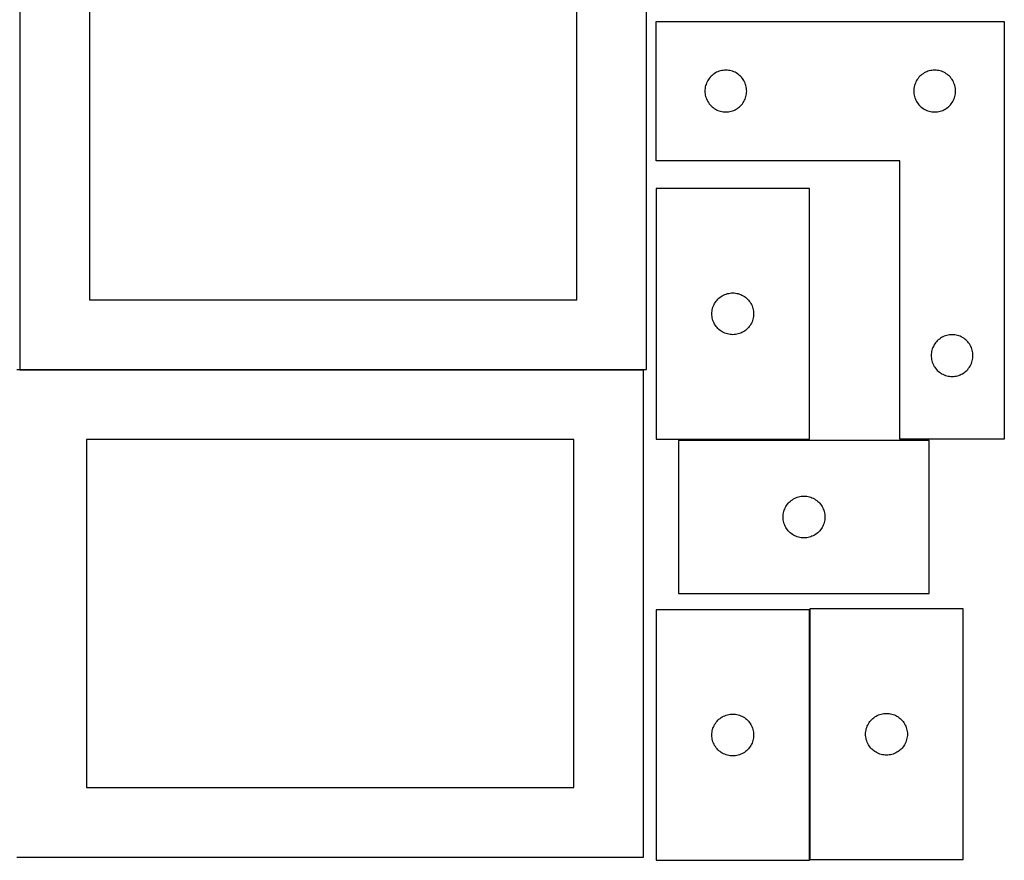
# Model space of a CAD drawing. Header units: millimetres. Extents: x 7 to 1243, y 7 to 2493.
# Tile 3 of 19: x 818 to 1243, y 7 to 369. Entities that reach past the tile are written whole.
import ezdxf

# ---------------------------------------------------------------- set-up
doc = ezdxf.new("R2010")
doc.units = ezdxf.units.MM
doc.layers.add('COMMON', color=5, linetype='CONTINUOUS', true_color=0x0000ff)
doc.layers.add('CUT', color=7, linetype='CONTINUOUS', true_color=0x000000)

msp = doc.modelspace()

# ---------------------------------------------------------------- linework, layer by layer
at = {"layer": 'COMMON'}
msp.add_line((818.441931, 217.941932), (1087.120936, 217.941932), dxfattribs=at)
at = {"layer": 'CUT'}
for p, q in [((818.441931, 428.041933), (818.441931, 218.041933)), ((1088.441931, 218.041933), (1088.441931, 428.041933)), ((848.441931, 398.041933), (848.441931, 248.041933)), ((1058.441931, 248.041933), (1058.441931, 398.041933)), ((1092.604731, 308.041939), (1092.604731, 368.041939)), ((1092.604731, 368.041939), (1242.604731, 368.041939)), ((1242.604731, 368.041939), (1242.604731, 188.041939)), ((1115.838173, 343.976052), (1115.464551, 343.520792)), ((1116.24077, 344.4059), (1115.838173, 343.976052)), ((1116.670619, 344.808497), (1116.24077, 344.4059)), ((1117.125879, 345.182119), (1116.670619, 344.808497)), ((1117.604599, 345.525166), (1117.125879, 345.182119)), ((1118.104731, 345.836168), (1117.604599, 345.525166)), ((1118.624133, 346.113794), (1118.104731, 345.836168)), ((1119.16058, 346.356855), (1118.624133, 346.113794)), ((1119.711776, 346.56431), (1119.16058, 346.356855)), ((1120.27536, 346.735272), (1119.711776, 346.56431)), ((1120.848918, 346.869007), (1120.27536, 346.735272)), ((1121.429996, 346.964943), (1120.848918, 346.869007)), ((1122.016103, 347.022669), (1121.429996, 346.964943)), ((1122.604731, 347.041939), (1122.016103, 347.022669)), ((1123.19336, 347.022669), (1122.604731, 347.041939)), ((1123.779467, 346.964943), (1123.19336, 347.022669)), ((1124.360544, 346.869007), (1123.779467, 346.964943)), ((1124.934103, 346.735272), (1124.360544, 346.869007)), ((1125.497687, 346.56431), (1124.934103, 346.735272)), ((1126.048882, 346.356855), (1125.497687, 346.56431)), ((1126.58533, 346.113794), (1126.048882, 346.356855)), ((1127.104731, 345.836168), (1126.58533, 346.113794)), ((1127.604863, 345.525166), (1127.104731, 345.836168)), ((1128.083584, 345.182119), (1127.604863, 345.525166)), ((1128.538844, 344.808497), (1128.083584, 345.182119)), ((1128.968692, 344.4059), (1128.538844, 344.808497)), ((1129.37129, 343.976052), (1128.968692, 344.4059)), ((1129.744911, 343.520792), (1129.37129, 343.976052)), ((1205.838173, 343.976052), (1205.464551, 343.520792)), ((1206.24077, 344.4059), (1205.838173, 343.976052)), ((1206.670619, 344.808497), (1206.24077, 344.4059)), ((1207.125879, 345.182119), (1206.670619, 344.808497)), ((1207.604599, 345.525166), (1207.125879, 345.182119)), ((1208.104731, 345.836168), (1207.604599, 345.525166)), ((1208.624133, 346.113794), (1208.104731, 345.836168)), ((1209.16058, 346.356855), (1208.624133, 346.113794)), ((1209.711776, 346.56431), (1209.16058, 346.356855)), ((1210.27536, 346.735272), (1209.711776, 346.56431)), ((1210.848918, 346.869007), (1210.27536, 346.735272)), ((1211.429996, 346.964943), (1210.848918, 346.869007)), ((1212.016103, 347.022669), (1211.429996, 346.964943)), ((1212.604731, 347.041939), (1212.016103, 347.022669)), ((1213.19336, 347.022669), (1212.604731, 347.041939)), ((1213.779467, 346.964943), (1213.19336, 347.022669)), ((1214.360544, 346.869007), (1213.779467, 346.964943)), ((1214.934103, 346.735272), (1214.360544, 346.869007)), ((1215.497687, 346.56431), (1214.934103, 346.735272)), ((1216.048882, 346.356855), (1215.497687, 346.56431)), ((1216.58533, 346.113794), (1216.048882, 346.356855)), ((1217.104731, 345.836168), (1216.58533, 346.113794)), ((1217.604863, 345.525166), (1217.104731, 345.836168)), ((1218.083584, 345.182119), (1217.604863, 345.525166)), ((1218.538844, 344.808497), (1218.083584, 345.182119)), ((1218.968692, 344.4059), (1218.538844, 344.808497)), ((1219.37129, 343.976052), (1218.968692, 344.4059)), ((1219.744911, 343.520792), (1219.37129, 343.976052)), ((1113.777664, 339.797752), (1113.681728, 339.216675)), ((1113.911399, 340.371311), (1113.777664, 339.797752)), ((1114.08236, 340.934894), (1113.911399, 340.371311)), ((1114.289816, 341.48609), (1114.08236, 340.934894)), ((1114.532877, 342.022537), (1114.289816, 341.48609)), ((1114.810503, 342.541939), (1114.532877, 342.022537)), ((1115.121505, 343.042071), (1114.810503, 342.541939)), ((1115.464551, 343.520792), (1115.121505, 343.042071)), ((1130.087958, 343.042071), (1129.744911, 343.520792)), ((1130.39896, 342.541939), (1130.087958, 343.042071)), ((1130.676586, 342.022537), (1130.39896, 342.541939)), ((1130.919647, 341.48609), (1130.676586, 342.022537)), ((1131.127103, 340.934894), (1130.919647, 341.48609)), ((1131.298064, 340.371311), (1131.127103, 340.934894)), ((1131.431799, 339.797752), (1131.298064, 340.371311)), ((1131.527735, 339.216675), (1131.431799, 339.797752)), ((1203.777664, 339.797752), (1203.681728, 339.216675)), ((1203.911399, 340.371311), (1203.777664, 339.797752)), ((1204.08236, 340.934894), (1203.911399, 340.371311)), ((1204.289816, 341.48609), (1204.08236, 340.934894)), ((1204.532877, 342.022537), (1204.289816, 341.48609)), ((1204.810503, 342.541939), (1204.532877, 342.022537)), ((1205.121505, 343.042071), (1204.810503, 342.541939)), ((1205.464551, 343.520792), (1205.121505, 343.042071)), ((1220.087958, 343.042071), (1219.744911, 343.520792)), ((1220.39896, 342.541939), (1220.087958, 343.042071)), ((1220.676586, 342.022537), (1220.39896, 342.541939)), ((1220.919647, 341.48609), (1220.676586, 342.022537)), ((1221.127103, 340.934894), (1220.919647, 341.48609)), ((1221.298064, 340.371311), (1221.127103, 340.934894)), ((1221.431799, 339.797752), (1221.298064, 340.371311)), ((1221.527735, 339.216675), (1221.431799, 339.797752)), ((1113.624001, 338.630567), (1113.604731, 338.041939)), ((1113.604731, 338.041939), (1113.624001, 337.453311)), ((1113.681728, 339.216675), (1113.624001, 338.630567)), ((1113.624001, 337.453311), (1113.681728, 336.867203)), ((1113.681728, 336.867203), (1113.777664, 336.286126)), ((1113.777664, 336.286126), (1113.911399, 335.712568)), ((1113.911399, 335.712568), (1114.08236, 335.148984)), ((1114.08236, 335.148984), (1114.289816, 334.597788)), ((1130.919647, 334.597788), (1131.127103, 335.148984)), ((1131.127103, 335.148984), (1131.298064, 335.712568)), ((1131.298064, 335.712568), (1131.431799, 336.286126)), ((1131.431799, 336.286126), (1131.527735, 336.867203)), ((1131.585462, 338.630567), (1131.527735, 339.216675)), ((1131.527735, 336.867203), (1131.585462, 337.453311)), ((1131.604731, 338.041939), (1131.585462, 338.630567)), ((1131.585462, 337.453311), (1131.604731, 338.041939)), ((1203.624001, 338.630567), (1203.604731, 338.041939)), ((1203.604731, 338.041939), (1203.624001, 337.453311)), ((1203.681728, 339.216675), (1203.624001, 338.630567)), ((1203.624001, 337.453311), (1203.681728, 336.867203)), ((1203.681728, 336.867203), (1203.777664, 336.286126)), ((1203.777664, 336.286126), (1203.911399, 335.712568)), ((1203.911399, 335.712568), (1204.08236, 335.148984)), ((1204.08236, 335.148984), (1204.289816, 334.597788)), ((1220.919647, 334.597788), (1221.127103, 335.148984)), ((1221.127103, 335.148984), (1221.298064, 335.712568)), ((1221.298064, 335.712568), (1221.431799, 336.286126)), ((1221.431799, 336.286126), (1221.527735, 336.867203)), ((1221.585462, 338.630567), (1221.527735, 339.216675)), ((1221.527735, 336.867203), (1221.585462, 337.453311)), ((1221.604731, 338.041939), (1221.585462, 338.630567)), ((1221.585462, 337.453311), (1221.604731, 338.041939)), ((1114.289816, 334.597788), (1114.532877, 334.061341)), ((1114.532877, 334.061341), (1114.810503, 333.541939)), ((1114.810503, 333.541939), (1115.121505, 333.041807)), ((1115.121505, 333.041807), (1115.464551, 332.563086)), ((1115.464551, 332.563086), (1115.838173, 332.107827)), ((1115.838173, 332.107827), (1116.24077, 331.677978)), ((1116.24077, 331.677978), (1116.670619, 331.275381)), ((1116.670619, 331.275381), (1117.125879, 330.901759)), ((1117.125879, 330.901759), (1117.604599, 330.558713)), ((1127.604863, 330.558713), (1128.083584, 330.901759)), ((1128.083584, 330.901759), (1128.538844, 331.275381)), ((1128.538844, 331.275381), (1128.968692, 331.677978)), ((1128.968692, 331.677978), (1129.37129, 332.107827)), ((1129.37129, 332.107827), (1129.744911, 332.563086)), ((1129.744911, 332.563086), (1130.087958, 333.041807)), ((1130.087958, 333.041807), (1130.39896, 333.541939)), ((1130.39896, 333.541939), (1130.676586, 334.061341)), ((1130.676586, 334.061341), (1130.919647, 334.597788)), ((1204.289816, 334.597788), (1204.532877, 334.061341)), ((1204.532877, 334.061341), (1204.810503, 333.541939)), ((1204.810503, 333.541939), (1205.121505, 333.041807)), ((1205.121505, 333.041807), (1205.464551, 332.563086)), ((1205.464551, 332.563086), (1205.838173, 332.107827)), ((1205.838173, 332.107827), (1206.24077, 331.677978)), ((1206.24077, 331.677978), (1206.670619, 331.275381)), ((1206.670619, 331.275381), (1207.125879, 330.901759)), ((1207.125879, 330.901759), (1207.604599, 330.558713)), ((1217.604863, 330.558713), (1218.083584, 330.901759)), ((1218.083584, 330.901759), (1218.538844, 331.275381)), ((1218.538844, 331.275381), (1218.968692, 331.677978)), ((1218.968692, 331.677978), (1219.37129, 332.107827)), ((1219.37129, 332.107827), (1219.744911, 332.563086)), ((1219.744911, 332.563086), (1220.087958, 333.041807)), ((1220.087958, 333.041807), (1220.39896, 333.541939)), ((1220.39896, 333.541939), (1220.676586, 334.061341)), ((1220.676586, 334.061341), (1220.919647, 334.597788)), ((1117.604599, 330.558713), (1118.104731, 330.247711)), ((1118.104731, 330.247711), (1118.624133, 329.970084)), ((1118.624133, 329.970084), (1119.16058, 329.727023)), ((1119.16058, 329.727023), (1119.711776, 329.519568)), ((1119.711776, 329.519568), (1120.27536, 329.348607)), ((1120.27536, 329.348607), (1120.848918, 329.214872)), ((1120.848918, 329.214872), (1121.429996, 329.118935)), ((1121.429996, 329.118935), (1122.016103, 329.061209)), ((1122.016103, 329.061209), (1122.604731, 329.041939)), ((1122.604731, 329.041939), (1123.19336, 329.061209)), ((1123.19336, 329.061209), (1123.779467, 329.118935)), ((1123.779467, 329.118935), (1124.360544, 329.214872)), ((1124.360544, 329.214872), (1124.934103, 329.348607)), ((1124.934103, 329.348607), (1125.497687, 329.519568)), ((1125.497687, 329.519568), (1126.048882, 329.727023)), ((1126.048882, 329.727023), (1126.58533, 329.970084)), ((1126.58533, 329.970084), (1127.104731, 330.247711)), ((1127.104731, 330.247711), (1127.604863, 330.558713)), ((1207.604599, 330.558713), (1208.104731, 330.247711)), ((1208.104731, 330.247711), (1208.624133, 329.970084)), ((1208.624133, 329.970084), (1209.16058, 329.727023)), ((1209.16058, 329.727023), (1209.711776, 329.519568)), ((1209.711776, 329.519568), (1210.27536, 329.348607)), ((1210.27536, 329.348607), (1210.848918, 329.214872)), ((1210.848918, 329.214872), (1211.429996, 329.118935)), ((1211.429996, 329.118935), (1212.016103, 329.061209)), ((1212.016103, 329.061209), (1212.604731, 329.041939)), ((1212.604731, 329.041939), (1213.19336, 329.061209)), ((1213.19336, 329.061209), (1213.779467, 329.118935)), ((1213.779467, 329.118935), (1214.360544, 329.214872)), ((1214.360544, 329.214872), (1214.934103, 329.348607)), ((1214.934103, 329.348607), (1215.497687, 329.519568)), ((1215.497687, 329.519568), (1216.048882, 329.727023)), ((1216.048882, 329.727023), (1216.58533, 329.970084)), ((1216.58533, 329.970084), (1217.104731, 330.247711)), ((1217.104731, 330.247711), (1217.604863, 330.558713)), ((1197.604731, 308.041939), (1092.604731, 308.041939)), ((1197.604731, 188.041939), (1197.604731, 308.041939)), ((1158.604733, 296.041934), (1092.604733, 296.041934)), ((1092.604733, 296.041934), (1092.604733, 188.041934)), ((1158.604733, 188.041934), (1158.604733, 296.041934)), ((1121.624135, 250.113789), (1122.160582, 250.35685)), ((1122.160582, 250.35685), (1122.711778, 250.564305)), ((1122.711778, 250.564305), (1123.275362, 250.735267)), ((1123.275362, 250.735267), (1123.84892, 250.869002)), ((1123.84892, 250.869002), (1124.429997, 250.964938)), ((1124.429997, 250.964938), (1125.016105, 251.022665)), ((1125.016105, 251.022665), (1125.604733, 251.041934)), ((1125.604733, 251.041934), (1126.193361, 251.022665)), ((1126.193361, 251.022665), (1126.779469, 250.964938)), ((1126.779469, 250.964938), (1127.360546, 250.869002)), ((1127.360546, 250.869002), (1127.934105, 250.735267)), ((1127.934105, 250.735267), (1128.497688, 250.564305)), ((1128.497688, 250.564305), (1129.048884, 250.35685)), ((1129.048884, 250.35685), (1129.585331, 250.113789)), ((848.441931, 248.041933), (1058.441931, 248.041933)), ((1117.532878, 246.022533), (1117.810505, 246.541934)), ((1117.810505, 246.541934), (1118.121507, 247.042066)), ((1118.121507, 247.042066), (1118.464553, 247.520787)), ((1118.464553, 247.520787), (1118.838175, 247.976047)), ((1118.838175, 247.976047), (1119.240772, 248.405895)), ((1119.240772, 248.405895), (1119.670621, 248.808493)), ((1119.670621, 248.808493), (1120.12588, 249.182114)), ((1120.12588, 249.182114), (1120.604601, 249.525161)), ((1120.604601, 249.525161), (1121.104733, 249.836163)), ((1121.104733, 249.836163), (1121.624135, 250.113789)), ((1129.585331, 250.113789), (1130.104733, 249.836163)), ((1130.104733, 249.836163), (1130.604865, 249.525161)), ((1130.604865, 249.525161), (1131.083586, 249.182114)), ((1131.083586, 249.182114), (1131.538845, 248.808493)), ((1131.538845, 248.808493), (1131.968694, 248.405895)), ((1131.968694, 248.405895), (1132.371291, 247.976047)), ((1132.371291, 247.976047), (1132.744913, 247.520787)), ((1132.744913, 247.520787), (1133.08796, 247.042066)), ((1133.08796, 247.042066), (1133.398962, 246.541934)), ((1133.398962, 246.541934), (1133.676588, 246.022533)), ((1116.604733, 242.041934), (1116.624003, 242.630562)), ((1116.624003, 241.453306), (1116.604733, 242.041934)), ((1116.624003, 242.630562), (1116.681729, 243.21667)), ((1116.681729, 243.21667), (1116.777666, 243.797747)), ((1116.777666, 243.797747), (1116.911401, 244.371306)), ((1116.911401, 244.371306), (1117.082362, 244.93489)), ((1117.082362, 244.93489), (1117.289817, 245.486085)), ((1117.289817, 245.486085), (1117.532878, 246.022533)), ((1133.676588, 246.022533), (1133.919649, 245.486085)), ((1133.919649, 245.486085), (1134.127104, 244.93489)), ((1134.127104, 244.93489), (1134.298066, 244.371306)), ((1134.298066, 244.371306), (1134.431801, 243.797747)), ((1134.431801, 243.797747), (1134.527737, 243.21667)), ((1134.527737, 243.21667), (1134.585463, 242.630562)), ((1134.585463, 242.630562), (1134.604733, 242.041934)), ((1134.604733, 242.041934), (1134.585463, 241.453306)), ((1116.681729, 240.867199), (1116.624003, 241.453306)), ((1116.777666, 240.286121), (1116.681729, 240.867199)), ((1116.911401, 239.712563), (1116.777666, 240.286121)), ((1117.082362, 239.148979), (1116.911401, 239.712563)), ((1117.289817, 238.597783), (1117.082362, 239.148979)), ((1117.532878, 238.061336), (1117.289817, 238.597783)), ((1117.810505, 237.541934), (1117.532878, 238.061336)), ((1133.676588, 238.061336), (1133.398962, 237.541934)), ((1133.919649, 238.597783), (1133.676588, 238.061336)), ((1134.127104, 239.148979), (1133.919649, 238.597783)), ((1134.298066, 239.712563), (1134.127104, 239.148979)), ((1134.431801, 240.286121), (1134.298066, 239.712563)), ((1134.527737, 240.867199), (1134.431801, 240.286121)), ((1134.585463, 241.453306), (1134.527737, 240.867199)), ((1118.121507, 237.041802), (1117.810505, 237.541934)), ((1118.464553, 236.563081), (1118.121507, 237.041802)), ((1118.838175, 236.107822), (1118.464553, 236.563081)), ((1119.240772, 235.677973), (1118.838175, 236.107822)), ((1119.670621, 235.275376), (1119.240772, 235.677973)), ((1120.12588, 234.901754), (1119.670621, 235.275376)), ((1120.604601, 234.558708), (1120.12588, 234.901754)), ((1121.104733, 234.247706), (1120.604601, 234.558708)), ((1121.624135, 233.97008), (1121.104733, 234.247706)), ((1122.160582, 233.727019), (1121.624135, 233.97008)), ((1122.711778, 233.519563), (1122.160582, 233.727019)), ((1123.275362, 233.348602), (1122.711778, 233.519563)), ((1123.84892, 233.214867), (1123.275362, 233.348602)), ((1127.934105, 233.348602), (1127.360546, 233.214867)), ((1128.497688, 233.519563), (1127.934105, 233.348602)), ((1129.048884, 233.727019), (1128.497688, 233.519563)), ((1129.585331, 233.97008), (1129.048884, 233.727019)), ((1130.104733, 234.247706), (1129.585331, 233.97008)), ((1130.604865, 234.558708), (1130.104733, 234.247706)), ((1131.083586, 234.901754), (1130.604865, 234.558708)), ((1131.538845, 235.275376), (1131.083586, 234.901754)), ((1131.968694, 235.677973), (1131.538845, 235.275376)), ((1132.371291, 236.107822), (1131.968694, 235.677973)), ((1132.744913, 236.563081), (1132.371291, 236.107822)), ((1133.08796, 237.041802), (1132.744913, 236.563081)), ((1133.398962, 237.541934), (1133.08796, 237.041802)), ((1124.429997, 233.118931), (1123.84892, 233.214867)), ((1125.016105, 233.061204), (1124.429997, 233.118931)), ((1125.604733, 233.041934), (1125.016105, 233.061204)), ((1126.193361, 233.061204), (1125.604733, 233.041934)), ((1126.779469, 233.118931), (1126.193361, 233.061204)), ((1127.360546, 233.214867), (1126.779469, 233.118931)), ((1212.964551, 229.520792), (1212.621505, 229.042071)), ((1213.338173, 229.976052), (1212.964551, 229.520792)), ((1213.74077, 230.4059), (1213.338173, 229.976052)), ((1214.170619, 230.808497), (1213.74077, 230.4059)), ((1214.625879, 231.182119), (1214.170619, 230.808497)), ((1215.104599, 231.525166), (1214.625879, 231.182119)), ((1215.604731, 231.836168), (1215.104599, 231.525166)), ((1216.124133, 232.113794), (1215.604731, 231.836168)), ((1216.66058, 232.356855), (1216.124133, 232.113794)), ((1217.211776, 232.56431), (1216.66058, 232.356855)), ((1217.77536, 232.735272), (1217.211776, 232.56431)), ((1218.348918, 232.869007), (1217.77536, 232.735272)), ((1218.929996, 232.964943), (1218.348918, 232.869007)), ((1219.516103, 233.022669), (1218.929996, 232.964943)), ((1220.104731, 233.041939), (1219.516103, 233.022669)), ((1220.69336, 233.022669), (1220.104731, 233.041939)), ((1221.279467, 232.964943), (1220.69336, 233.022669)), ((1221.860544, 232.869007), (1221.279467, 232.964943)), ((1222.434103, 232.735272), (1221.860544, 232.869007)), ((1222.997687, 232.56431), (1222.434103, 232.735272)), ((1223.548882, 232.356855), (1222.997687, 232.56431)), ((1224.08533, 232.113794), (1223.548882, 232.356855)), ((1224.604731, 231.836168), (1224.08533, 232.113794)), ((1225.104863, 231.525166), (1224.604731, 231.836168)), ((1225.583584, 231.182119), (1225.104863, 231.525166)), ((1226.038844, 230.808497), (1225.583584, 231.182119)), ((1226.468692, 230.4059), (1226.038844, 230.808497)), ((1226.87129, 229.976052), (1226.468692, 230.4059)), ((1227.244911, 229.520792), (1226.87129, 229.976052)), ((1227.587958, 229.042071), (1227.244911, 229.520792)), ((1211.181728, 225.216675), (1211.124001, 224.630567)), ((1211.277664, 225.797752), (1211.181728, 225.216675)), ((1211.411399, 226.371311), (1211.277664, 225.797752)), ((1211.58236, 226.934894), (1211.411399, 226.371311)), ((1211.789816, 227.48609), (1211.58236, 226.934894)), ((1212.032877, 228.022537), (1211.789816, 227.48609)), ((1212.310503, 228.541939), (1212.032877, 228.022537)), ((1212.621505, 229.042071), (1212.310503, 228.541939)), ((1227.89896, 228.541939), (1227.587958, 229.042071)), ((1228.176586, 228.022537), (1227.89896, 228.541939)), ((1228.419647, 227.48609), (1228.176586, 228.022537)), ((1228.627103, 226.934894), (1228.419647, 227.48609)), ((1228.798064, 226.371311), (1228.627103, 226.934894)), ((1228.931799, 225.797752), (1228.798064, 226.371311)), ((1229.027735, 225.216675), (1228.931799, 225.797752)), ((1229.085462, 224.630567), (1229.027735, 225.216675)), ((1211.124001, 224.630567), (1211.104731, 224.041939)), ((1211.104731, 224.041939), (1211.124001, 223.453311)), ((1211.124001, 223.453311), (1211.181728, 222.867203)), ((1211.181728, 222.867203), (1211.277664, 222.286126)), ((1211.277664, 222.286126), (1211.411399, 221.712568)), ((1211.411399, 221.712568), (1211.58236, 221.148984)), ((1211.58236, 221.148984), (1211.789816, 220.597788)), ((1211.789816, 220.597788), (1212.032877, 220.061341)), ((1228.176586, 220.061341), (1228.419647, 220.597788)), ((1228.419647, 220.597788), (1228.627103, 221.148984)), ((1228.627103, 221.148984), (1228.798064, 221.712568)), ((1228.798064, 221.712568), (1228.931799, 222.286126)), ((1228.931799, 222.286126), (1229.027735, 222.867203)), ((1229.027735, 222.867203), (1229.085462, 223.453311)), ((1229.104731, 224.041939), (1229.085462, 224.630567)), ((1229.085462, 223.453311), (1229.104731, 224.041939)), ((1087.120936, 217.841932), (817.120936, 217.841932)), ((818.441931, 218.041933), (1088.441931, 218.041933)), ((1087.120936, 7.841932), (1087.120936, 217.841932)), ((1212.032877, 220.061341), (1212.310503, 219.541939)), ((1212.310503, 219.541939), (1212.621505, 219.041807)), ((1212.621505, 219.041807), (1212.964551, 218.563086)), ((1212.964551, 218.563086), (1213.338173, 218.107827)), ((1213.338173, 218.107827), (1213.74077, 217.677978)), ((1213.74077, 217.677978), (1214.170619, 217.275381)), ((1214.170619, 217.275381), (1214.625879, 216.901759)), ((1214.625879, 216.901759), (1215.104599, 216.558713)), ((1215.104599, 216.558713), (1215.604731, 216.247711)), ((1224.604731, 216.247711), (1225.104863, 216.558713)), ((1225.104863, 216.558713), (1225.583584, 216.901759)), ((1225.583584, 216.901759), (1226.038844, 217.275381)), ((1226.038844, 217.275381), (1226.468692, 217.677978)), ((1226.468692, 217.677978), (1226.87129, 218.107827)), ((1226.87129, 218.107827), (1227.244911, 218.563086)), ((1227.244911, 218.563086), (1227.587958, 219.041807)), ((1227.587958, 219.041807), (1227.89896, 219.541939)), ((1227.89896, 219.541939), (1228.176586, 220.061341)), ((1215.604731, 216.247711), (1216.124133, 215.970084)), ((1216.124133, 215.970084), (1216.66058, 215.727023)), ((1216.66058, 215.727023), (1217.211776, 215.519568)), ((1217.211776, 215.519568), (1217.77536, 215.348607)), ((1217.77536, 215.348607), (1218.348918, 215.214872)), ((1218.348918, 215.214872), (1218.929996, 215.118935)), ((1218.929996, 215.118935), (1219.516103, 215.061209)), ((1219.516103, 215.061209), (1220.104731, 215.041939)), ((1220.104731, 215.041939), (1220.69336, 215.061209)), ((1220.69336, 215.061209), (1221.279467, 215.118935)), ((1221.279467, 215.118935), (1221.860544, 215.214872)), ((1221.860544, 215.214872), (1222.434103, 215.348607)), ((1222.434103, 215.348607), (1222.997687, 215.519568)), ((1222.997687, 215.519568), (1223.548882, 215.727023)), ((1223.548882, 215.727023), (1224.08533, 215.970084)), ((1224.08533, 215.970084), (1224.604731, 216.247711)), ((1057.120936, 187.841932), (847.120936, 187.841932)), ((847.120936, 187.841932), (847.120936, 37.841932)), ((1057.120936, 37.841932), (1057.120936, 187.841932)), ((1092.604733, 188.041934), (1158.604733, 188.041934)), ((1210.294551, 187.462286), (1102.294551, 187.462286)), ((1102.294551, 187.462286), (1102.294551, 121.462286)), ((1242.604731, 188.041939), (1197.604731, 188.041939)), ((1210.294551, 121.462286), (1210.294551, 187.462286)), ((1149.93059, 160.826247), (1150.360439, 161.228844)), ((1150.360439, 161.228844), (1150.815698, 161.602466)), ((1150.815698, 161.602466), (1151.294419, 161.945512)), ((1151.294419, 161.945512), (1151.794551, 162.256514)), ((1151.794551, 162.256514), (1152.313953, 162.53414)), ((1152.313953, 162.53414), (1152.8504, 162.777202)), ((1152.8504, 162.777202), (1153.401596, 162.984657)), ((1153.401596, 162.984657), (1153.96518, 163.155618)), ((1153.96518, 163.155618), (1154.538738, 163.289353)), ((1154.538738, 163.289353), (1155.119815, 163.38529)), ((1155.119815, 163.38529), (1155.705923, 163.443016)), ((1155.705923, 163.443016), (1156.294551, 163.462286)), ((1156.294551, 163.462286), (1156.883179, 163.443016)), ((1156.883179, 163.443016), (1157.469287, 163.38529)), ((1157.469287, 163.38529), (1158.050364, 163.289353)), ((1158.050364, 163.289353), (1158.623922, 163.155618)), ((1158.623922, 163.155618), (1159.187506, 162.984657)), ((1159.187506, 162.984657), (1159.738702, 162.777202)), ((1159.738702, 162.777202), (1160.275149, 162.53414)), ((1160.275149, 162.53414), (1160.794551, 162.256514)), ((1160.794551, 162.256514), (1161.294683, 161.945512)), ((1161.294683, 161.945512), (1161.773404, 161.602466)), ((1161.773404, 161.602466), (1162.228663, 161.228844)), ((1162.228663, 161.228844), (1162.658512, 160.826247)), ((1147.601219, 156.791657), (1147.77218, 157.355241)), ((1147.77218, 157.355241), (1147.979635, 157.906437)), ((1147.979635, 157.906437), (1148.222696, 158.442884)), ((1148.222696, 158.442884), (1148.500322, 158.962286)), ((1148.500322, 158.962286), (1148.811325, 159.462418)), ((1148.811325, 159.462418), (1149.154371, 159.941139)), ((1149.154371, 159.941139), (1149.527993, 160.396398)), ((1149.527993, 160.396398), (1149.93059, 160.826247)), ((1162.658512, 160.826247), (1163.061109, 160.396398)), ((1163.061109, 160.396398), (1163.434731, 159.941139)), ((1163.434731, 159.941139), (1163.777778, 159.462418)), ((1163.777778, 159.462418), (1164.08878, 158.962286)), ((1164.08878, 158.962286), (1164.366406, 158.442884)), ((1164.366406, 158.442884), (1164.609467, 157.906437)), ((1164.609467, 157.906437), (1164.816922, 157.355241)), ((1164.816922, 157.355241), (1164.987883, 156.791657)), ((1147.294551, 154.462286), (1147.313821, 155.050914)), ((1147.313821, 153.873658), (1147.294551, 154.462286)), ((1147.313821, 155.050914), (1147.371547, 155.637022)), ((1147.371547, 153.28755), (1147.313821, 153.873658)), ((1147.371547, 155.637022), (1147.467484, 156.218099)), ((1147.467484, 152.706473), (1147.371547, 153.28755)), ((1147.467484, 156.218099), (1147.601219, 156.791657)), ((1164.987883, 156.791657), (1165.121619, 156.218099)), ((1165.121619, 156.218099), (1165.217555, 155.637022)), ((1165.217555, 153.28755), (1165.121619, 152.706473)), ((1165.217555, 155.637022), (1165.275281, 155.050914)), ((1165.275281, 153.873658), (1165.217555, 153.28755)), ((1165.275281, 155.050914), (1165.294551, 154.462286)), ((1165.294551, 154.462286), (1165.275281, 153.873658)), ((1147.601219, 152.132914), (1147.467484, 152.706473)), ((1147.77218, 151.569331), (1147.601219, 152.132914)), ((1147.979635, 151.018135), (1147.77218, 151.569331)), ((1148.222696, 150.481688), (1147.979635, 151.018135)), ((1148.500322, 149.962286), (1148.222696, 150.481688)), ((1148.811325, 149.462154), (1148.500322, 149.962286)), ((1149.154371, 148.983433), (1148.811325, 149.462154)), ((1149.527993, 148.528173), (1149.154371, 148.983433)), ((1149.93059, 148.098325), (1149.527993, 148.528173)), ((1163.061109, 148.528173), (1162.658512, 148.098325)), ((1163.434731, 148.983433), (1163.061109, 148.528173)), ((1163.777778, 149.462154), (1163.434731, 148.983433)), ((1164.08878, 149.962286), (1163.777778, 149.462154)), ((1164.366406, 150.481688), (1164.08878, 149.962286)), ((1164.609467, 151.018135), (1164.366406, 150.481688)), ((1164.816922, 151.569331), (1164.609467, 151.018135)), ((1164.987883, 152.132914), (1164.816922, 151.569331)), ((1165.121619, 152.706473), (1164.987883, 152.132914)), ((1150.360439, 147.695728), (1149.93059, 148.098325)), ((1150.815698, 147.322106), (1150.360439, 147.695728)), ((1151.294419, 146.979059), (1150.815698, 147.322106)), ((1151.794551, 146.668057), (1151.294419, 146.979059)), ((1152.313953, 146.390431), (1151.794551, 146.668057)), ((1152.8504, 146.14737), (1152.313953, 146.390431)), ((1153.401596, 145.939915), (1152.8504, 146.14737)), ((1153.96518, 145.768953), (1153.401596, 145.939915)), ((1154.538738, 145.635218), (1153.96518, 145.768953)), ((1155.119815, 145.539282), (1154.538738, 145.635218)), ((1155.705923, 145.481556), (1155.119815, 145.539282)), ((1156.294551, 145.462286), (1155.705923, 145.481556)), ((1156.883179, 145.481556), (1156.294551, 145.462286)), ((1157.469287, 145.539282), (1156.883179, 145.481556)), ((1158.050364, 145.635218), (1157.469287, 145.539282)), ((1158.623922, 145.768953), (1158.050364, 145.635218)), ((1159.187506, 145.939915), (1158.623922, 145.768953)), ((1159.738702, 146.14737), (1159.187506, 145.939915)), ((1160.275149, 146.390431), (1159.738702, 146.14737)), ((1160.794551, 146.668057), (1160.275149, 146.390431)), ((1161.294683, 146.979059), (1160.794551, 146.668057)), ((1161.773404, 147.322106), (1161.294683, 146.979059)), ((1162.228663, 147.695728), (1161.773404, 147.322106)), ((1162.658512, 148.098325), (1162.228663, 147.695728)), ((1102.294551, 121.462286), (1210.294551, 121.462286)), ((1224.843514, 114.85361), (1158.843514, 114.85361)), ((1158.843514, 114.85361), (1158.843514, 6.85361)), ((1224.843514, 6.85361), (1224.843514, 114.85361)), ((1158.604733, 114.520965), (1092.604733, 114.520965)), ((1092.604733, 114.520965), (1092.604733, 6.520965)), ((1158.604733, 6.520965), (1158.604733, 114.520965)), ((1120.12588, 67.661145), (1120.604601, 68.004191)), ((1120.604601, 68.004191), (1121.104733, 68.315194)), ((1121.104733, 68.315194), (1121.624135, 68.59282)), ((1121.624135, 68.59282), (1122.160582, 68.835881)), ((1122.160582, 68.835881), (1122.711778, 69.043336)), ((1122.711778, 69.043336), (1123.275362, 69.214297)), ((1123.275362, 69.214297), (1123.84892, 69.348032)), ((1123.84892, 69.348032), (1124.429997, 69.443969)), ((1124.429997, 69.443969), (1125.016105, 69.501695)), ((1125.016105, 69.501695), (1125.604733, 69.520965)), ((1125.604733, 69.520965), (1126.193361, 69.501695)), ((1126.193361, 69.501695), (1126.779469, 69.443969)), ((1126.779469, 69.443969), (1127.360546, 69.348032)), ((1127.360546, 69.348032), (1127.934105, 69.214297)), ((1127.934105, 69.214297), (1128.497688, 69.043336)), ((1128.497688, 69.043336), (1129.048884, 68.835881)), ((1129.048884, 68.835881), (1129.585331, 68.59282)), ((1129.585331, 68.59282), (1130.104733, 68.315194)), ((1130.104733, 68.315194), (1130.604865, 68.004191)), ((1130.604865, 68.004191), (1131.083586, 67.661145)), ((1185.909402, 67.620169), (1186.364661, 67.99379)), ((1186.364661, 67.99379), (1186.843382, 68.336837)), ((1186.843382, 68.336837), (1187.343514, 68.647839)), ((1187.343514, 68.647839), (1187.862916, 68.925465)), ((1187.862916, 68.925465), (1188.399363, 69.168526)), ((1188.399363, 69.168526), (1188.950559, 69.375982)), ((1188.950559, 69.375982), (1189.514143, 69.546943)), ((1189.514143, 69.546943), (1190.087701, 69.680678)), ((1190.087701, 69.680678), (1190.668778, 69.776614)), ((1190.668778, 69.776614), (1191.254886, 69.834341)), ((1191.254886, 69.834341), (1191.843514, 69.85361)), ((1191.843514, 69.85361), (1192.432142, 69.834341)), ((1192.432142, 69.834341), (1193.01825, 69.776614)), ((1193.01825, 69.776614), (1193.599327, 69.680678)), ((1193.599327, 69.680678), (1194.172886, 69.546943)), ((1194.172886, 69.546943), (1194.736469, 69.375982)), ((1194.736469, 69.375982), (1195.287665, 69.168526)), ((1195.287665, 69.168526), (1195.824112, 68.925465)), ((1195.824112, 68.925465), (1196.343514, 68.647839)), ((1196.343514, 68.647839), (1196.843646, 68.336837)), ((1196.843646, 68.336837), (1197.322367, 67.99379)), ((1197.322367, 67.99379), (1197.777626, 67.620169)), ((1117.082362, 63.41392), (1117.289817, 63.965116)), ((1117.289817, 63.965116), (1117.532878, 64.501563)), ((1117.532878, 64.501563), (1117.810505, 65.020965)), ((1117.810505, 65.020965), (1118.121507, 65.521097)), ((1118.121507, 65.521097), (1118.464553, 65.999818)), ((1118.464553, 65.999818), (1118.838175, 66.455077)), ((1118.838175, 66.455077), (1119.240772, 66.884926)), ((1119.240772, 66.884926), (1119.670621, 67.287523)), ((1119.670621, 67.287523), (1120.12588, 67.661145)), ((1131.083586, 67.661145), (1131.538845, 67.287523)), ((1131.538845, 67.287523), (1131.968694, 66.884926)), ((1131.968694, 66.884926), (1132.371291, 66.455077)), ((1132.371291, 66.455077), (1132.744913, 65.999818)), ((1132.744913, 65.999818), (1133.08796, 65.521097)), ((1133.08796, 65.521097), (1133.398962, 65.020965)), ((1133.398962, 65.020965), (1133.676588, 64.501563)), ((1133.676588, 64.501563), (1133.919649, 63.965116)), ((1133.919649, 63.965116), (1134.127104, 63.41392)), ((1183.150182, 63.182982), (1183.321143, 63.746566)), ((1183.321143, 63.746566), (1183.528598, 64.297761)), ((1183.528598, 64.297761), (1183.771659, 64.834209)), ((1183.771659, 64.834209), (1184.049285, 65.35361)), ((1184.049285, 65.35361), (1184.360288, 65.853742)), ((1184.360288, 65.853742), (1184.703334, 66.332463)), ((1184.703334, 66.332463), (1185.076956, 66.787723)), ((1185.076956, 66.787723), (1185.479553, 67.217571)), ((1185.479553, 67.217571), (1185.909402, 67.620169)), ((1197.777626, 67.620169), (1198.207475, 67.217571)), ((1198.207475, 67.217571), (1198.610072, 66.787723)), ((1198.610072, 66.787723), (1198.983694, 66.332463)), ((1198.983694, 66.332463), (1199.326741, 65.853742)), ((1199.326741, 65.853742), (1199.637743, 65.35361)), ((1199.637743, 65.35361), (1199.915369, 64.834209)), ((1199.915369, 64.834209), (1200.15843, 64.297761)), ((1200.15843, 64.297761), (1200.365885, 63.746566)), ((1200.365885, 63.746566), (1200.536847, 63.182982)), ((1116.604733, 60.520965), (1116.624003, 61.109593)), ((1116.624003, 59.932337), (1116.604733, 60.520965)), ((1116.624003, 61.109593), (1116.681729, 61.695701)), ((1116.681729, 59.346229), (1116.624003, 59.932337)), ((1116.681729, 61.695701), (1116.777666, 62.276778)), ((1116.777666, 62.276778), (1116.911401, 62.850336)), ((1116.911401, 62.850336), (1117.082362, 63.41392)), ((1134.127104, 63.41392), (1134.298066, 62.850336)), ((1134.298066, 62.850336), (1134.431801, 62.276778)), ((1134.431801, 62.276778), (1134.527737, 61.695701)), ((1134.527737, 61.695701), (1134.585463, 61.109593)), ((1134.585463, 59.932337), (1134.527737, 59.346229)), ((1134.585463, 61.109593), (1134.604733, 60.520965)), ((1134.604733, 60.520965), (1134.585463, 59.932337)), ((1182.843514, 60.85361), (1182.862784, 61.442239)), ((1182.862784, 60.264982), (1182.843514, 60.85361)), ((1182.862784, 61.442239), (1182.92051, 62.028346)), ((1182.92051, 59.678875), (1182.862784, 60.264982)), ((1182.92051, 62.028346), (1183.016447, 62.609423)), ((1183.016447, 59.097797), (1182.92051, 59.678875)), ((1183.016447, 62.609423), (1183.150182, 63.182982)), ((1200.536847, 63.182982), (1200.670582, 62.609423)), ((1200.670582, 62.609423), (1200.766518, 62.028346)), ((1200.766518, 59.678875), (1200.670582, 59.097797)), ((1200.766518, 62.028346), (1200.824244, 61.442239)), ((1200.824244, 60.264982), (1200.766518, 59.678875)), ((1200.824244, 61.442239), (1200.843514, 60.85361)), ((1200.843514, 60.85361), (1200.824244, 60.264982)), ((1116.777666, 58.765152), (1116.681729, 59.346229)), ((1116.911401, 58.191594), (1116.777666, 58.765152)), ((1117.082362, 57.62801), (1116.911401, 58.191594)), ((1117.289817, 57.076814), (1117.082362, 57.62801)), ((1117.532878, 56.540367), (1117.289817, 57.076814)), ((1117.810505, 56.020965), (1117.532878, 56.540367)), ((1118.121507, 55.520833), (1117.810505, 56.020965)), ((1118.464553, 55.042112), (1118.121507, 55.520833)), ((1133.08796, 55.520833), (1132.744913, 55.042112)), ((1133.398962, 56.020965), (1133.08796, 55.520833)), ((1133.676588, 56.540367), (1133.398962, 56.020965)), ((1133.919649, 57.076814), (1133.676588, 56.540367)), ((1134.127104, 57.62801), (1133.919649, 57.076814)), ((1134.298066, 58.191594), (1134.127104, 57.62801)), ((1134.431801, 58.765152), (1134.298066, 58.191594)), ((1134.527737, 59.346229), (1134.431801, 58.765152)), ((1183.150182, 58.524239), (1183.016447, 59.097797)), ((1183.321143, 57.960655), (1183.150182, 58.524239)), ((1183.528598, 57.409459), (1183.321143, 57.960655)), ((1183.771659, 56.873012), (1183.528598, 57.409459)), ((1184.049285, 56.35361), (1183.771659, 56.873012)), ((1184.360288, 55.853478), (1184.049285, 56.35361)), ((1184.703334, 55.374757), (1184.360288, 55.853478)), ((1185.076956, 54.919498), (1184.703334, 55.374757)), ((1198.983694, 55.374757), (1198.610072, 54.919498)), ((1199.326741, 55.853478), (1198.983694, 55.374757)), ((1199.637743, 56.35361), (1199.326741, 55.853478)), ((1199.915369, 56.873012), (1199.637743, 56.35361)), ((1200.15843, 57.409459), (1199.915369, 56.873012)), ((1200.365885, 57.960655), (1200.15843, 57.409459)), ((1200.536847, 58.524239), (1200.365885, 57.960655)), ((1200.670582, 59.097797), (1200.536847, 58.524239)), ((1118.838175, 54.586853), (1118.464553, 55.042112)), ((1119.240772, 54.157004), (1118.838175, 54.586853)), ((1119.670621, 53.754407), (1119.240772, 54.157004)), ((1120.12588, 53.380785), (1119.670621, 53.754407)), ((1120.604601, 53.037738), (1120.12588, 53.380785)), ((1121.104733, 52.726736), (1120.604601, 53.037738)), ((1121.624135, 52.44911), (1121.104733, 52.726736)), ((1122.160582, 52.206049), (1121.624135, 52.44911)), ((1122.711778, 51.998594), (1122.160582, 52.206049)), ((1123.275362, 51.827633), (1122.711778, 51.998594)), ((1123.84892, 51.693897), (1123.275362, 51.827633)), ((1124.429997, 51.597961), (1123.84892, 51.693897)), ((1125.016105, 51.540235), (1124.429997, 51.597961)), ((1125.604733, 51.520965), (1125.016105, 51.540235)), ((1126.193361, 51.540235), (1125.604733, 51.520965)), ((1126.779469, 51.597961), (1126.193361, 51.540235)), ((1127.360546, 51.693897), (1126.779469, 51.597961)), ((1127.934105, 51.827633), (1127.360546, 51.693897)), ((1128.497688, 51.998594), (1127.934105, 51.827633)), ((1129.048884, 52.206049), (1128.497688, 51.998594)), ((1129.585331, 52.44911), (1129.048884, 52.206049)), ((1130.104733, 52.726736), (1129.585331, 52.44911)), ((1130.604865, 53.037738), (1130.104733, 52.726736)), ((1131.083586, 53.380785), (1130.604865, 53.037738)), ((1131.538845, 53.754407), (1131.083586, 53.380785)), ((1131.968694, 54.157004), (1131.538845, 53.754407)), ((1132.371291, 54.586853), (1131.968694, 54.157004)), ((1132.744913, 55.042112), (1132.371291, 54.586853)), ((1185.479553, 54.489649), (1185.076956, 54.919498)), ((1185.909402, 54.087052), (1185.479553, 54.489649)), ((1186.364661, 53.71343), (1185.909402, 54.087052)), ((1186.843382, 53.370384), (1186.364661, 53.71343)), ((1187.343514, 53.059382), (1186.843382, 53.370384)), ((1187.862916, 52.781756), (1187.343514, 53.059382)), ((1188.399363, 52.538695), (1187.862916, 52.781756)), ((1188.950559, 52.331239), (1188.399363, 52.538695)), ((1189.514143, 52.160278), (1188.950559, 52.331239)), ((1190.087701, 52.026543), (1189.514143, 52.160278)), ((1190.668778, 51.930607), (1190.087701, 52.026543)), ((1191.254886, 51.87288), (1190.668778, 51.930607)), ((1191.843514, 51.85361), (1191.254886, 51.87288)), ((1192.432142, 51.87288), (1191.843514, 51.85361)), ((1193.01825, 51.930607), (1192.432142, 51.87288)), ((1193.599327, 52.026543), (1193.01825, 51.930607)), ((1194.172886, 52.160278), (1193.599327, 52.026543)), ((1194.736469, 52.331239), (1194.172886, 52.160278)), ((1195.287665, 52.538695), (1194.736469, 52.331239)), ((1195.824112, 52.781756), (1195.287665, 52.538695)), ((1196.343514, 53.059382), (1195.824112, 52.781756)), ((1196.843646, 53.370384), (1196.343514, 53.059382)), ((1197.322367, 53.71343), (1196.843646, 53.370384)), ((1197.777626, 54.087052), (1197.322367, 53.71343)), ((1198.207475, 54.489649), (1197.777626, 54.087052)), ((1198.610072, 54.919498), (1198.207475, 54.489649)), ((847.120936, 37.841932), (1057.120936, 37.841932)), ((817.120936, 7.841932), (1087.120936, 7.841932)), ((1092.604733, 6.520965), (1158.604733, 6.520965)), ((1158.843514, 6.85361), (1224.843514, 6.85361))]:
    msp.add_line(p, q, dxfattribs=at)

doc.saveas('drawing.dxf')
